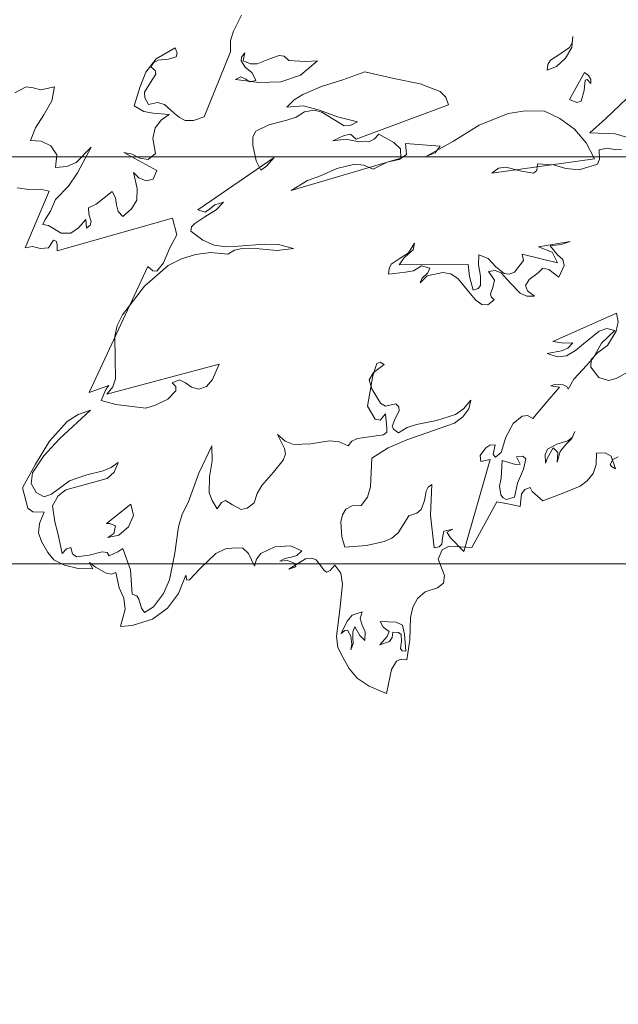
# Model space of a CAD drawing. Header units: millimetres. Extents: x -409347 to -76892, y 286088 to 1850972.
# Tile 5 of 256: x -311665 to -307249, y 415845 to 423104. Entities that reach past the tile are written whole.
import ezdxf

# ---------------------------------------------------------------- set-up
doc = ezdxf.new("R2010")
doc.units = ezdxf.units.MM
doc.linetypes.add('DGN Style 2', pattern=[3.08948, 1.853688, -1.235792])
for name, color, linetype, lineweight in [('a_drzewa 2', 7, 'Continuous', 0), ('A_P_WAND_BET_A_X', 25, 'Continuous', 0), ('A_P_WAND_BET_V_X', 131, 'DGN Style 2', 0), ('A_P_WAND_BET_X_X', 251, 'Continuous', 30)]:
    doc.layers.add(name, color=color, linetype=linetype, lineweight=lineweight)

msp = doc.modelspace()

# ---------------------------------------------------------------- linework, layer by layer
at = {"layer": 'a_drzewa 2'}
for p, q in [((-310088.3, 423019.6), (-310027.8, 423136.4)), ((-310108.8, 422950.3), (-310088.3, 423019.6)), ((-310110.6, 422867.9), (-310108.8, 422950.3)), ((-307584.5, 422981.2), (-307592.1, 422898.2)), ((-307589.3, 422933.7), (-307584.5, 422981.2)), ((-310658.4, 422815.1), (-310518.6, 422897.6)), ((-310518.6, 422897.6), (-310503.4, 422857.7)), ((-310304.5, 422387), (-310110.6, 422867.9)), ((-307679, 422849.7), (-307609.9, 422899.7)), ((-307592.1, 422898.2), (-307638.4, 422820.8)), ((-307609.9, 422899.7), (-307589.3, 422933.7)), ((-310735.3, 422717.4), (-310658.4, 422815.1)), ((-310642.9, 422804.7), (-310676.6, 422787.1)), ((-310567.3, 422814.1), (-310642.9, 422804.7)), ((-310509.9, 422830.7), (-310567.3, 422814.1)), ((-310503.4, 422857.7), (-310509.9, 422830.7)), ((-310031.4, 422801.2), (-310027.8, 422827.9)), ((-310000.9, 422753.8), (-310031.4, 422801.2)), ((-310027.8, 422827.9), (-310004.1, 422859.3)), ((-310004.1, 422859.3), (-310016.6, 422799.5)), ((-310016.6, 422799.5), (-309961.8, 422777.7)), ((-309912, 422779.1), (-309826.7, 422812.8)), ((-309826.7, 422812.8), (-309749.7, 422840)), ((-309749.7, 422840), (-309714, 422834.2)), ((-309714, 422834.2), (-309678.9, 422802)), ((-309678.9, 422802), (-309557.8, 422794.7)), ((-309467.1, 422799.5), (-309593.3, 422694.7)), ((-309557.8, 422794.7), (-309467.1, 422799.5)), ((-307769.6, 422774.3), (-307748.7, 422805.5)), ((-307748.7, 422805.5), (-307679, 422849.7)), ((-307638.4, 422820.8), (-307703.6, 422759.4)), ((-310676.6, 422787.1), (-310697.5, 422755.9)), ((-310697.5, 422755.9), (-310665.8, 422729.3)), ((-310665.8, 422729.3), (-310660.6, 422703.3)), ((-309950.2, 422711.2), (-310000.9, 422753.8)), ((-309961.8, 422777.7), (-309912, 422779.1)), ((-309119.5, 422720.5), (-309281.8, 422659.6)), ((-308903.7, 422671.4), (-309119.5, 422720.5)), ((-307774.8, 422732.7), (-307769.6, 422774.3)), ((-307703.6, 422759.4), (-307774.8, 422732.7)), ((-310778.6, 422605), (-310735.3, 422717.4)), ((-310660.6, 422703.3), (-310699.4, 422641.2)), ((-310072.4, 422662.5), (-310033.1, 422683.5)), ((-309900.2, 422642), (-310072.4, 422662.5)), ((-310033.1, 422683.5), (-310002.4, 422668.5)), ((-310002.4, 422668.5), (-309968.1, 422645)), ((-309968.1, 422645), (-309921.9, 422654.8)), ((-309921.9, 422654.8), (-309950.2, 422711.2)), ((-309739.1, 422647), (-309900.2, 422642)), ((-309593.3, 422694.7), (-309739.1, 422647)), ((-309281.8, 422659.6), (-309439.2, 422610.9)), ((-308709.4, 422632.2), (-308903.7, 422671.4)), ((-307609.3, 422514.8), (-307497.1, 422715.4)), ((-307492.1, 422657), (-307500.5, 422582.9)), ((-307497.1, 422715.4), (-307468.6, 422691.4)), ((-307478.1, 422664.1), (-307492.1, 422657)), ((-307452, 422634), (-307478.1, 422664.1)), ((-307468.6, 422691.4), (-307451.6, 422663.4)), ((-307451.6, 422663.4), (-307452, 422634)), ((-311700.6, 422564.3), (-311616.4, 422609.7)), ((-311616.4, 422609.7), (-311565.8, 422602.3)), ((-311565.8, 422602.3), (-311508.6, 422586.6)), ((-311508.6, 422586.6), (-311407.8, 422609.9)), ((-311407.8, 422609.9), (-311428.2, 422505.4)), ((-310819.8, 422469.3), (-310778.6, 422605)), ((-310699.4, 422641.2), (-310743.2, 422569.8)), ((-309439.2, 422610.9), (-309575.2, 422552.3)), ((-308563.4, 422574.2), (-308709.4, 422632.2)), ((-308521.7, 422533.7), (-308563.4, 422574.2)), ((-307500.5, 422582.9), (-307523.2, 422504.5)), ((-311428.2, 422505.4), (-311487.1, 422403.4)), ((-310743.2, 422569.8), (-310742.7, 422528.8)), ((-310742.7, 422528.8), (-310714.8, 422478.3)), ((-309639.6, 422514.4), (-309693.7, 422459.8)), ((-309575.2, 422552.3), (-309639.6, 422514.4)), ((-308502.2, 422476.6), (-308521.7, 422533.7)), ((-307554.5, 422493), (-307609.3, 422514.8)), ((-307523.2, 422504.5), (-307554.5, 422493)), ((-307344.4, 422372.9), (-307184.1, 422524.7)), ((-310748.8, 422428.3), (-310819.8, 422469.3)), ((-310714.8, 422478.3), (-310648.5, 422492.7)), ((-310648.5, 422492.7), (-310597.4, 422479.5)), ((-310597.4, 422479.5), (-310524.3, 422415.2)), ((-309693.7, 422459.8), (-309574.1, 422470.1)), ((-309574.1, 422470.1), (-309453.7, 422436.3)), ((-309491.8, 422436), (-309564.3, 422423.9)), ((-309434.9, 422423.2), (-309491.8, 422436)), ((-309453.7, 422436.3), (-309320.3, 422389)), ((-309182.8, 422224.4), (-308502.2, 422476.6)), ((-307934.1, 422431.2), (-308061.7, 422411.4)), ((-307792.9, 422428.6), (-307934.1, 422431.2)), ((-307679.7, 422376.5), (-307792.9, 422428.6)), ((-311487.1, 422403.4), (-311549.3, 422306.9)), ((-310679.9, 422413.7), (-310748.8, 422428.3)), ((-310561.7, 422406.1), (-310679.9, 422413.7)), ((-310664.9, 422306.2), (-310620, 422365.9)), ((-310620, 422365.9), (-310561.7, 422406.1)), ((-310524.3, 422415.2), (-310486.3, 422383.2)), ((-310486.3, 422383.2), (-310443.2, 422360.5)), ((-310443.2, 422360.5), (-310381.5, 422359.9)), ((-310381.5, 422359.9), (-310304.5, 422387)), ((-309694.2, 422362.8), (-309826.4, 422328)), ((-309625.7, 422386.3), (-309694.2, 422362.8)), ((-309564.3, 422423.9), (-309625.7, 422386.3)), ((-309348, 422369), (-309434.9, 422423.2)), ((-309270.6, 422322.7), (-309348, 422369)), ((-309320.3, 422389), (-309173.2, 422351.6)), ((-308061.7, 422411.4), (-308274.8, 422325.6)), ((-307573, 422297.5), (-307679.7, 422376.5)), ((-307458.9, 422269.1), (-307344.4, 422372.9)), ((-311549.3, 422306.9), (-311585.4, 422212.8)), ((-310681.7, 422228.4), (-310664.9, 422306.2)), ((-309826.4, 422328), (-309922.3, 422281.6)), ((-309226.6, 422323.5), (-309270.6, 422322.7)), ((-309173.2, 422351.6), (-309226.6, 422323.5)), ((-308274.8, 422325.6), (-308464.6, 422209.5)), ((-307485, 422196.3), (-307573, 422297.5)), ((-311585.4, 422212.8), (-311505.6, 422207.8)), ((-310663.5, 422118.3), (-310681.7, 422228.4)), ((-309945.3, 422241.5), (-309945.9, 422179.7)), ((-309922.3, 422281.6), (-309945.3, 422241.5)), ((-309354.9, 422209.7), (-309270.2, 422249.3)), ((-309259.2, 422223.8), (-309354.9, 422209.7)), ((-309270.2, 422249.3), (-309224, 422259.1)), ((-309172.3, 422204.8), (-309259.2, 422223.8)), ((-309224, 422259.1), (-309182.8, 422224.4)), ((-309050.6, 422224), (-309089.9, 422203)), ((-309015.4, 422259.3), (-309050.6, 422224)), ((-308904.4, 422198.3), (-309015.4, 422259.3)), ((-307273.2, 422261.5), (-307458.9, 422269.1)), ((-307074.4, 422205), (-307273.2, 422261.5)), ((-311505.6, 422207.8), (-311435, 422172.8)), ((-311435, 422172.8), (-311391.4, 422108.9)), ((-311248.3, 422050.6), (-311137.4, 422163)), ((-311137.4, 422163), (-311238.9, 421975)), ((-309945.9, 422179.7), (-309921.3, 422064.3)), ((-309089.9, 422203), (-309172.3, 422204.8)), ((-308856.4, 422152.4), (-308904.4, 422198.3)), ((-308853.3, 422082.2), (-308856.4, 422152.4)), ((-308564.2, 422171.6), (-308818.6, 422190.9)), ((-308818.6, 422190.9), (-308811.6, 422109.3)), ((-308464.6, 422209.5), (-308663.7, 422098.4)), ((-308601.1, 422121.4), (-308564.2, 422171.6)), ((-307425, 422078.1), (-307485, 422196.3)), ((-307328.9, 422156.8), (-307389.6, 422145.7)), ((-307389.6, 422145.7), (-307386.6, 422075.5)), ((-307266.1, 422144.5), (-307328.9, 422156.8)), ((-307225.3, 422148), (-307266.1, 422144.5)), ((-311391.4, 422108.9), (-311400.9, 422014.1)), ((-310652.7, 421992.9), (-310896.2, 422124.8)), ((-310896.2, 422124.8), (-310836.3, 422112.3)), ((-310836.3, 422112.3), (-310777.9, 422082.1)), ((-310777.9, 422082.1), (-310718.3, 422072.5)), ((-310718.3, 422072.5), (-310663.5, 422118.3)), ((-309788.2, 422087.4), (-310351.6, 421701.3)), ((-309844.4, 422023.8), (-309788.2, 422087.4)), ((-309661.7, 421845.5), (-308853.3, 422082.2)), ((-308864.3, 422072.4), (-308953.7, 422053)), ((-308811.6, 422109.3), (-308864.3, 422072.4)), ((-308663.7, 422098.4), (-308601.1, 422121.4)), ((-308182.8, 421972.1), (-307425, 422078.1)), ((-307386.6, 422075.5), (-307401.1, 422039)), ((-311400.9, 422014.1), (-311316.3, 422021.3)), ((-311316.3, 422021.3), (-311248.3, 422050.6)), ((-310679.6, 421928.9), (-310652.7, 421992.9)), ((-309921.3, 422064.3), (-309885.9, 421993.8)), ((-309885.9, 421993.8), (-309844.4, 422023.8)), ((-309325.8, 422006.5), (-309444.6, 421952.3)), ((-309193.4, 422038.4), (-309325.8, 422006.5)), ((-309125.3, 422032.5), (-309193.4, 422038.4)), ((-309058.1, 422003), (-309125.3, 422032.5)), ((-308953.7, 422053), (-309058.1, 422003)), ((-308133, 422008.7), (-308182.8, 421972.1)), ((-308077.9, 422016.3), (-308133, 422008.7)), ((-307963.8, 421987.9), (-308077.9, 422016.3)), ((-307845, 422042.1), (-307849.5, 421991.8)), ((-307726.8, 422034.6), (-307845, 422042.1)), ((-307636.3, 422007.1), (-307726.8, 422034.6)), ((-307538.6, 421997.8), (-307636.3, 422007.1)), ((-307401.1, 422039), (-307538.6, 421997.8)), ((-311238.9, 421975), (-311303.8, 421875.5)), ((-310797.1, 421860.1), (-310824.8, 421978.1)), ((-310824.8, 421978.1), (-310786.1, 421937.4)), ((-310786.1, 421937.4), (-310731.3, 421915.6)), ((-310731.3, 421915.6), (-310679.6, 421928.9)), ((-309444.6, 421952.3), (-309541.5, 421917.5)), ((-307874.3, 421972), (-307963.8, 421987.9)), ((-307849.5, 421991.8), (-307874.3, 421972)), ((-311598.7, 421853.2), (-311684.7, 421863.4)), ((-311513.6, 421854.6), (-311598.7, 421853.2)), ((-311447.7, 421839.6), (-311513.6, 421854.6)), ((-311303.8, 421875.5), (-311401.3, 421779)), ((-310801.5, 421774.5), (-310797.1, 421860.1)), ((-309541.5, 421917.5), (-309661.7, 421845.5)), ((-311623.5, 421422.1), (-311447.7, 421839.6)), ((-311401.3, 421779), (-311438.1, 421693.5)), ((-311101.5, 421742.9), (-310983.3, 421838.2)), ((-310983.3, 421838.2), (-310958.6, 421790.4)), ((-310958.6, 421790.4), (-310951.2, 421738.1)), ((-311158.1, 421717.5), (-311101.5, 421742.9)), ((-311154.1, 421670.8), (-311158.1, 421717.5)), ((-310951.2, 421738.1), (-310938.2, 421689.3)), ((-310902.9, 421654.1), (-310840, 421709.5)), ((-310840, 421709.5), (-310801.5, 421774.5)), ((-310297.3, 421685.4), (-310263.8, 421705.9)), ((-310263.8, 421705.9), (-310225.5, 421738.5)), ((-310225.5, 421738.5), (-310162.6, 421758.6)), ((-310162.6, 421758.6), (-310216.4, 421701.1)), ((-311476.9, 421631.5), (-311494.3, 421594.7)), ((-311438.1, 421693.5), (-311476.9, 421631.5)), ((-310537.4, 421641.3), (-311389.5, 421400.9)), ((-311230.7, 421570.3), (-311177.1, 421630.7)), ((-311177.1, 421630.7), (-311171.6, 421566.5)), ((-311137.7, 421616.4), (-311154.1, 421670.8)), ((-310938.2, 421689.3), (-310902.9, 421654.1)), ((-310506.3, 421517.6), (-310537.4, 421641.3)), ((-310300.2, 421649.9), (-310372.5, 421602.6)), ((-310351.6, 421701.3), (-310297.3, 421685.4)), ((-310216.4, 421701.1), (-310300.2, 421649.9)), ((-311494.3, 421594.7), (-311452.4, 421586.5)), ((-311452.4, 421586.5), (-311359.4, 421529.9)), ((-311288.9, 421530), (-311230.7, 421570.3)), ((-311171.6, 421566.5), (-311144.2, 421589.4)), ((-311144.2, 421589.4), (-311137.7, 421616.4)), ((-310396.8, 421577), (-310402.8, 421544.1)), ((-310372.5, 421602.6), (-310396.8, 421577)), ((-311359.4, 421529.9), (-311288.9, 421530)), ((-310556.9, 421422.2), (-310506.3, 421517.6)), ((-310402.8, 421544.1), (-310314.9, 421478.2)), ((-311571.5, 421432.4), (-311623.5, 421422.1)), ((-311511.4, 421417), (-311571.5, 421432.4)), ((-311453, 421421.9), (-311511.4, 421417)), ((-311416.7, 421477.9), (-311453, 421421.9)), ((-311395.5, 421470.9), (-311416.7, 421477.9)), ((-311387.7, 421448.1), (-311395.5, 421470.9)), ((-311389.5, 421400.9), (-311387.7, 421448.1)), ((-310603.3, 421312.5), (-310556.9, 421422.2)), ((-310314.9, 421478.2), (-310229.5, 421441.4)), ((-310229.5, 421441.4), (-310143.1, 421428.3)), ((-310143.1, 421428.3), (-310052.4, 421433.1)), ((-310024.7, 421417.8), (-310079.4, 421404.3)), ((-310052.4, 421433.1), (-309859.9, 421449.5)), ((-309898, 421414), (-310024.7, 421417.8)), ((-309764.8, 421401.9), (-309898, 421414)), ((-309859.9, 421449.5), (-309756.8, 421446.6)), ((-309645.7, 421417.9), (-309764.8, 421401.9)), ((-309756.8, 421446.6), (-309645.7, 421417.9)), ((-308796.6, 421384.8), (-308752.8, 421456.1)), ((-308752.8, 421456.1), (-308763.3, 421408.2)), ((-307836.6, 421428.7), (-307605, 421469.1)), ((-307736.4, 421390.3), (-307836.6, 421428.7)), ((-307670.6, 421445.9), (-307752, 421436)), ((-307752, 421436), (-307696.4, 421370.2)), ((-307605, 421469.1), (-307670.6, 421445.9)), ((-310470.7, 421341.5), (-310569.2, 421291.9)), ((-310367.6, 421373.8), (-310470.7, 421341.5)), ((-310254.1, 421386.4), (-310367.6, 421373.8)), ((-310129.9, 421376.5), (-310254.1, 421386.4)), ((-310079.4, 421404.3), (-310129.9, 421376.5)), ((-308924.5, 421300.4), (-308866.3, 421340.6)), ((-308866.3, 421340.6), (-308796.6, 421384.8)), ((-308831.5, 421346.5), (-308865.5, 421296.6)), ((-308793.2, 421379.2), (-308831.5, 421346.5)), ((-308763.3, 421408.2), (-308793.2, 421379.2)), ((-308280.7, 421296.7), (-308278.2, 421370.4)), ((-308278.2, 421370.4), (-308208.4, 421344)), ((-308208.4, 421344), (-308153.1, 421281.2)), ((-307948.5, 421328.1), (-307958.3, 421374.3)), ((-307958.3, 421374.3), (-307697.3, 421311.4)), ((-307697.3, 421311.4), (-307736.4, 421390.3)), ((-307696.4, 421370.2), (-307658.2, 421335.3)), ((-311153.1, 420354.6), (-310718.5, 421285)), ((-310569.2, 421291.9), (-310744.2, 421138.8)), ((-310718.5, 421285), (-310683.4, 421252.7)), ((-310653.8, 421249.4), (-310603.3, 421312.5)), ((-308944.8, 421228.1), (-308939.5, 421269.7)), ((-308939.5, 421269.7), (-308924.5, 421300.4)), ((-308865.5, 421296.6), (-308357.3, 421299)), ((-308700.4, 421290.2), (-308758.9, 421252.9)), ((-308640, 421271.8), (-308700.4, 421290.2)), ((-308654.8, 421238.3), (-308640, 421271.8)), ((-308357.3, 421299), (-308346.9, 421211.7)), ((-308264.8, 421212.9), (-308280.7, 421296.7)), ((-308153.1, 421281.2), (-308090.2, 421233.7)), ((-308014.6, 421243.1), (-307948.5, 421328.1)), ((-307805.6, 421272.7), (-307840.8, 421237.4)), ((-307760.6, 421261.9), (-307805.6, 421272.7)), ((-307648.6, 421292), (-307688.3, 421206.4)), ((-307658.2, 421335.3), (-307648.6, 421292)), ((-310683.4, 421252.7), (-310653.8, 421249.4)), ((-308819.6, 421241.8), (-308944.8, 421228.1)), ((-308758.9, 421252.9), (-308819.6, 421241.8)), ((-308658.6, 421214.4), (-308710, 421163)), ((-308710, 421163), (-308695.5, 421199.5)), ((-308695.5, 421199.5), (-308654.8, 421238.3)), ((-308543.2, 421239), (-308658.6, 421214.4)), ((-308483.6, 421229.4), (-308543.2, 421239)), ((-308430.5, 421192.8), (-308483.6, 421229.4)), ((-308346.9, 421211.7), (-308320.7, 421111.1)), ((-308264.8, 421145.3), (-308264.8, 421212.9)), ((-308156.7, 421254.4), (-308206, 421247.3)), ((-308206, 421247.3), (-308162.3, 421183.4)), ((-308114.1, 421237.5), (-308156.7, 421254.4)), ((-308046.1, 421164), (-308114.1, 421237.5)), ((-308090.2, 421233.7), (-308054.5, 421227.9)), ((-308054.5, 421227.9), (-308014.6, 421243.1)), ((-307840.8, 421237.4), (-307907.1, 421187.6)), ((-307688.3, 421206.4), (-307760.6, 421261.9)), ((-310744.2, 421138.8), (-310905.4, 420928.2)), ((-308342, 421085.8), (-308430.5, 421192.8)), ((-308320.7, 421111.1), (-308283.5, 421123.1)), ((-308283.5, 421123.1), (-308264.8, 421145.3)), ((-308175.3, 421129.4), (-308192, 421083.9)), ((-308162.3, 421183.4), (-308175.3, 421129.4)), ((-307972, 421088.1), (-308046.1, 421164)), ((-307907.1, 421187.6), (-307932.7, 421144.3)), ((-307932.7, 421144.3), (-307917.6, 421104.5)), ((-308299.6, 421036.5), (-308342, 421085.8)), ((-308192, 421083.9), (-308187.1, 421060.8)), ((-308187.1, 421060.8), (-308164.7, 421039.3)), ((-307923.1, 421065.8), (-307972, 421088.1)), ((-307867.2, 421064.7), (-307923.1, 421065.8)), ((-307917.6, 421104.5), (-307867.2, 421064.7)), ((-308255.8, 421005), (-308299.6, 421036.5)), ((-308211.5, 421002.9), (-308255.8, 421005)), ((-308164.7, 421039.3), (-308211.5, 421002.9)), ((-310905.4, 420928.2), (-310945.6, 420848.3)), ((-307732.9, 420732.4), (-307263, 420940.1)), ((-307263, 420940.1), (-307248.7, 420876.7)), ((-310945.6, 420848.3), (-310962.2, 420767.6)), ((-307248.7, 420876.7), (-307263.4, 420807.9)), ((-310962.2, 420767.6), (-310959.9, 420603.2)), ((-307389.8, 420808.8), (-307505.1, 420713.7)), ((-307332.7, 420828.4), (-307389.8, 420808.8)), ((-307373.3, 420719.1), (-307275.6, 420812.7)), ((-307275.6, 420812.7), (-307332.7, 420828.4)), ((-307263.4, 420807.9), (-307327.8, 420702.4)), ((-307649.5, 420719), (-307732.9, 420732.4)), ((-307585.1, 420721.6), (-307649.5, 420719)), ((-307620, 420683.3), (-307585.1, 420721.6)), ((-307505.1, 420713.7), (-307565.5, 420664.5)), ((-307434.4, 420608.1), (-307373.3, 420719.1)), ((-307327.8, 420702.4), (-307399.7, 420649.3)), ((-307772.4, 420643.8), (-307668.1, 420661.6)), ((-307696.7, 420618), (-307772.4, 420643.8)), ((-307629.9, 420626.6), (-307696.7, 420618)), ((-307668.1, 420661.6), (-307620, 420683.3)), ((-307565.5, 420664.5), (-307629.9, 420626.6)), ((-307399.7, 420649.3), (-307448.2, 420598.1)), ((-311022.8, 420342.2), (-310192.5, 420563.1)), ((-310959.9, 420603.2), (-310959.1, 420456.4)), ((-310192.5, 420563.1), (-310241.6, 420450.2)), ((-309059.8, 420477.9), (-309029.4, 420568.6)), ((-308975.9, 420561.4), (-309056, 420501.7)), ((-309029.4, 420568.6), (-309006.8, 420579.4)), ((-309006.8, 420579.4), (-308975.9, 420561.4)), ((-307509.5, 420525.3), (-307434.4, 420608.1)), ((-307448.2, 420598.1), (-307452.2, 420541.9)), ((-307452.2, 420541.9), (-307392.7, 420464.8)), ((-309099.5, 420254.1), (-309059.8, 420477.9)), ((-309056, 420501.7), (-309086.8, 420449.1)), ((-307577, 420454.9), (-307509.5, 420525.3)), ((-307265.8, 420458), (-307139.5, 420527.6)), ((-311007.8, 420408.1), (-311153.1, 420354.6)), ((-311028.7, 420377), (-311007.8, 420408.1)), ((-310977.4, 420396), (-311022.8, 420342.2)), ((-310959.1, 420456.4), (-310977.4, 420396)), ((-310485.5, 420449.9), (-310539.4, 420427.7)), ((-310539.4, 420427.7), (-310513.5, 420400.5)), ((-310513.5, 420400.5), (-310513.7, 420368.1)), ((-310442.4, 420427.1), (-310485.5, 420449.9)), ((-310398.5, 420395.6), (-310442.4, 420427.1)), ((-310287.2, 420399.3), (-310344.3, 420379.7)), ((-310241.6, 420450.2), (-310287.2, 420399.3)), ((-309086.8, 420449.1), (-309066.4, 420383.3)), ((-307787.6, 420272.3), (-307683.6, 420395.8)), ((-307746.1, 420405.1), (-307717.4, 420413.5)), ((-307683.6, 420395.8), (-307746.1, 420405.1)), ((-307717.4, 420413.5), (-307655.7, 420412.9)), ((-307655.7, 420412.9), (-307628.2, 420400.5)), ((-307628.2, 420400.5), (-307617.7, 420380.9)), ((-307617.7, 420380.9), (-307577, 420454.9)), ((-307392.7, 420464.8), (-307320.5, 420444.5)), ((-307320.5, 420444.5), (-307265.8, 420458)), ((-311063, 420297.6), (-311028.7, 420377)), ((-310513.7, 420368.1), (-310573.1, 420307.2)), ((-310344.3, 420379.7), (-310398.5, 420395.6)), ((-309066.4, 420383.3), (-309004.4, 420276.9)), ((-310954.5, 420265.8), (-311063, 420297.6)), ((-310734.9, 420240.5), (-310954.5, 420265.8)), ((-310663.2, 420261.3), (-310734.9, 420240.5)), ((-310573.1, 420307.2), (-310663.2, 420261.3)), ((-309041.4, 420159.2), (-309099.5, 420254.1)), ((-309004.4, 420276.9), (-308967.2, 420253.7)), ((-308967.2, 420253.7), (-308889.4, 420272.1)), ((-308889.4, 420272.1), (-308867, 420250.5)), ((-308389.7, 420235.5), (-308336.4, 420298.8)), ((-308336.4, 420298.8), (-308351.6, 420235.8)), ((-307878.3, 420164.7), (-307787.6, 420272.3)), ((-311142.1, 420226.2), (-311370.7, 420012.7)), ((-311314.1, 420141), (-311233.2, 420192)), ((-311233.2, 420192), (-311142.1, 420226.2)), ((-308965.4, 420198), (-309005.4, 420150.5)), ((-308956.4, 420093), (-308965.4, 420198)), ((-308864.5, 420221.3), (-308894.8, 420162.9)), ((-308867, 420250.5), (-308864.5, 420221.3)), ((-308590.9, 420147.8), (-308450.7, 420192.1)), ((-308450.7, 420192.1), (-308389.7, 420235.5)), ((-308351.6, 420235.8), (-308396.4, 420176.1)), ((-308024.8, 420125.7), (-307959, 420181.2)), ((-307959, 420181.2), (-307918.2, 420184.7)), ((-307918.2, 420184.7), (-307878.3, 420164.7)), ((-311445.8, 419997.5), (-311314.1, 420141)), ((-309005.4, 420150.5), (-309041.4, 420159.2)), ((-308894.8, 420162.9), (-308916.3, 420105.2)), ((-308514.2, 420110.2), (-308807.9, 420005.8)), ((-308806.9, 420097), (-308738.4, 420120.4)), ((-308738.4, 420120.4), (-308590.9, 420147.8)), ((-308457.1, 420129.8), (-308514.2, 420110.2)), ((-308396.4, 420176.1), (-308457.1, 420129.8)), ((-308078.1, 420027.1), (-308024.8, 420125.7)), ((-309710.5, 419943.2), (-309763.2, 420044.5)), ((-309763.2, 420044.5), (-309706.2, 419996.5)), ((-309068.6, 420030.5), (-308981.6, 420043.8)), ((-308981.6, 420043.8), (-308956.8, 420063.6)), ((-308956.8, 420063.6), (-308956.4, 420093)), ((-308916.3, 420105.2), (-308905.6, 420082.6)), ((-308905.6, 420082.6), (-308871.2, 420059.1)), ((-308871.2, 420059.1), (-308806.9, 420097)), ((-307570.3, 420067.6), (-307592.3, 420015.8)), ((-307590.1, 420024.8), (-307570.3, 420067.6)), ((-311548.7, 419827.1), (-311445.8, 419997.5)), ((-311370.7, 420012.7), (-311486.4, 419888.3)), ((-310344.1, 419759.7), (-310246.8, 419962)), ((-310246.8, 419962), (-310246.1, 419850.4)), ((-309706.2, 419996.5), (-309645.4, 419972.3)), ((-309645.4, 419972.3), (-309516.5, 419977.5)), ((-309516.5, 419977.5), (-309380.2, 419997.9)), ((-309380.2, 419997.9), (-309309.2, 419992.3)), ((-309309.2, 419992.3), (-309242, 419962.8)), ((-309242, 419962.8), (-309215.6, 419997.3)), ((-309215.6, 419997.3), (-309173.1, 420015.7)), ((-309173.1, 420015.7), (-309068.6, 420030.5)), ((-308807.9, 420005.8), (-308946.8, 419946.9)), ((-308226.9, 419946.8), (-308196.3, 419967)), ((-308196.3, 419967), (-308158.4, 419970.3)), ((-308158.4, 419970.3), (-308172.9, 419898.5)), ((-308112.4, 419912.5), (-308078.1, 420027.1)), ((-307770.8, 419938.8), (-307703.3, 419973.9)), ((-307703.3, 419973.9), (-307620.2, 419998.7)), ((-307635.5, 419970.9), (-307678.1, 419920.3)), ((-307592.3, 420015.8), (-307635.5, 419970.9)), ((-307620.2, 419998.7), (-307590.1, 420024.8)), ((-311486.4, 419888.3), (-311569.7, 419763.6)), ((-309720.7, 419857.2), (-309703.8, 419899.7)), ((-309703.8, 419899.7), (-309710.5, 419943.2)), ((-308946.8, 419946.9), (-309066.8, 419872)), ((-308269.1, 419890.3), (-308226.9, 419946.8)), ((-308262.5, 419846.8), (-308269.1, 419890.3)), ((-308172.9, 419898.5), (-308153.6, 419879.6)), ((-308153.6, 419879.6), (-308112.4, 419912.5)), ((-307788, 419899.1), (-307770.8, 419938.8)), ((-307785.4, 419834.7), (-307788, 419899.1)), ((-307730.5, 419948.1), (-307771.2, 419874.1)), ((-307695.2, 419912.9), (-307730.5, 419948.1)), ((-307678.1, 419920.3), (-307700.8, 419841.9)), ((-307700.8, 419841.9), (-307695.2, 419912.9)), ((-307409.7, 419908), (-307411.5, 419825.6)), ((-307345.3, 419910.6), (-307409.7, 419908)), ((-307302, 419884.9), (-307345.3, 419910.6)), ((-311645.3, 419651.3), (-311548.7, 419827.1)), ((-310991.2, 419801.3), (-310938.5, 419838.2)), ((-310938.5, 419838.2), (-310967.8, 419768.1)), ((-310246.1, 419850.4), (-310265.5, 419734.1)), ((-309792.5, 419768.7), (-309720.7, 419857.2)), ((-309066.8, 419872), (-309078, 419659.5)), ((-308387.9, 419183.7), (-308193.2, 419861.5)), ((-308193.2, 419861.5), (-308262.5, 419846.8)), ((-308113.9, 419724.3), (-308104.4, 419854.4)), ((-308104.4, 419854.4), (-308007.9, 419824.5)), ((-308007.9, 419824.5), (-307972.9, 419827.5)), ((-308000.9, 419880.9), (-307954.3, 419884.9)), ((-307972.9, 419827.5), (-308000.9, 419880.9)), ((-307954.3, 419884.9), (-307932.1, 419866.2)), ((-307932.1, 419866.2), (-307949.2, 419791.3)), ((-307771.2, 419874.1), (-307785.4, 419834.7)), ((-307411.5, 419825.6), (-307435.2, 419758.9)), ((-307288.3, 419862.5), (-307308.6, 419825.5)), ((-307308.6, 419825.5), (-307298.4, 419808.8)), ((-307270.6, 419793.5), (-307302, 419884.9)), ((-307248.7, 419880.6), (-307288.3, 419862.5)), ((-311569.7, 419763.6), (-311580.5, 419683.3)), ((-311297.3, 419704.6), (-311168.8, 419747.9)), ((-311168.8, 419747.9), (-311048, 419778.8)), ((-311048, 419778.8), (-310991.2, 419801.3)), ((-310967.8, 419768.1), (-311019.7, 419722.5)), ((-310422.7, 419544.4), (-310344.1, 419759.7)), ((-309878.1, 419670.3), (-309792.5, 419768.7)), ((-307949.2, 419791.3), (-307993.2, 419687.6)), ((-307435.2, 419758.9), (-307477.6, 419705.3)), ((-307298.4, 419808.8), (-307270.6, 419793.5)), ((-311580.5, 419683.3), (-311542.7, 419619)), ((-311429.8, 419605.1), (-311297.3, 419704.6)), ((-311171.8, 419680.1), (-311323.9, 419637.7)), ((-311019.7, 419722.5), (-311171.8, 419680.1)), ((-310265.5, 419734.1), (-310267.2, 419616.5)), ((-309914.2, 419611.4), (-309878.1, 419670.3)), ((-308651.8, 419657.7), (-308624.1, 419677.7)), ((-308624.1, 419677.7), (-308634, 419450.6)), ((-308126.4, 419664.5), (-308113.9, 419724.3)), ((-307993.2, 419687.6), (-308013.6, 419583)), ((-307477.6, 419705.3), (-307530, 419665.6)), ((-311606.1, 419501.9), (-311645.3, 419651.3)), ((-311542.7, 419619), (-311484, 419585.8)), ((-311484, 419585.8), (-311429.8, 419605.1)), ((-311323.9, 419637.7), (-311381.9, 419594.5)), ((-310267.2, 419616.5), (-310244.7, 419559.6)), ((-309934.7, 419542.1), (-309914.2, 419611.4)), ((-309078, 419659.5), (-309098, 419584.3)), ((-308678.5, 419558.5), (-308666.8, 419627.1)), ((-308666.8, 419627.1), (-308651.8, 419657.7)), ((-308115.1, 419600.8), (-308126.4, 419664.5)), ((-308098.5, 419578.7), (-308115.1, 419600.8)), ((-307962.9, 419608), (-307972.6, 419516)), ((-307939.1, 419639.4), (-307962.9, 419608)), ((-307899.3, 419654.5), (-307939.1, 419639.4)), ((-307885.1, 419626.4), (-307899.3, 419654.5)), ((-307805.7, 419556.8), (-307885.1, 419626.4)), ((-307663.4, 419610.1), (-307805.7, 419556.8)), ((-307530, 419665.6), (-307663.4, 419610.1)), ((-311381.9, 419594.5), (-311422.6, 419520.5)), ((-311023.6, 419390.1), (-310844.7, 419531.8)), ((-310844.7, 419531.8), (-310825.8, 419448.2)), ((-310465.3, 419458.5), (-310422.7, 419544.4)), ((-310244.7, 419559.6), (-310207.2, 419498.2)), ((-310207.2, 419498.2), (-310175.9, 419544.9)), ((-310175.9, 419544.9), (-310147.7, 419559.1)), ((-310147.7, 419559.1), (-310095.1, 419528.3)), ((-310095.1, 419528.3), (-310030.4, 419492.8)), ((-309987.1, 419502.3), (-309934.7, 419542.1)), ((-309098, 419584.3), (-309145.5, 419521.5)), ((-308702.2, 419491.8), (-308678.5, 419558.5)), ((-308145.8, 419548.2), (-308328.6, 419212.3)), ((-308050.5, 419532.9), (-308145.8, 419548.2)), ((-308076.8, 419565.9), (-308098.5, 419578.7)), ((-308013.6, 419583), (-308076.8, 419565.9)), ((-307972.6, 419516), (-308050.5, 419532.9)), ((-311568.6, 419475.7), (-311606.1, 419501.9)), ((-311483.3, 419474.2), (-311568.6, 419475.7)), ((-311520, 419388.8), (-311483.3, 419474.2)), ((-311422.6, 419520.5), (-311406.5, 419401.5)), ((-310492.5, 419365.1), (-310465.3, 419458.5)), ((-310030.4, 419492.8), (-309987.1, 419502.3)), ((-309283.7, 419453.8), (-309296.9, 419402.7)), ((-309257.8, 419494.2), (-309283.7, 419453.8)), ((-309212.8, 419518.6), (-309257.8, 419494.2)), ((-309145.5, 419521.5), (-309212.8, 419518.6)), ((-308795.2, 419445.6), (-308735.2, 419465.5)), ((-308735.2, 419465.5), (-308702.2, 419491.8)), ((-311526, 419320.7), (-311520, 419388.8)), ((-311406.5, 419401.5), (-311384.7, 419318.1)), ((-311000, 419389.2), (-311023.6, 419390.1)), ((-310957.4, 419372.3), (-311000, 419389.2)), ((-310825.8, 419448.2), (-310862.8, 419365.7)), ((-309296.9, 419402.7), (-309287.5, 419291.9)), ((-308872.7, 419321.5), (-308795.2, 419445.6)), ((-308634, 419450.6), (-308607.5, 419209)), ((-311503, 419258), (-311526, 419320.7)), ((-311384.7, 419318.1), (-311351.3, 419168.2)), ((-311014.6, 419285.1), (-310970.2, 419315.4)), ((-310970.2, 419315.4), (-310957.4, 419372.3)), ((-310862.8, 419365.7), (-310933.9, 419303.8)), ((-310520.1, 419171.7), (-310492.5, 419365.1)), ((-308919.3, 419282.2), (-308872.7, 419321.5)), ((-308546.4, 419284.8), (-308535.8, 419332.7)), ((-308535.8, 419332.7), (-308469.5, 419347.2)), ((-308469.5, 419347.2), (-308514.6, 419325.7)), ((-308514.6, 419325.7), (-308487.6, 419283.9)), ((-311457.8, 419176.7), (-311503, 419258)), ((-310933.9, 419303.8), (-311014.6, 419285.1)), ((-309287.5, 419291.9), (-309266.1, 419214.4)), ((-309105.7, 419228.1), (-308975.9, 419256.8)), ((-308975.9, 419256.8), (-308919.3, 419282.2)), ((-308570.1, 419218.1), (-308551.2, 419237.3)), ((-308551.2, 419237.3), (-308546.4, 419284.8)), ((-308487.6, 419283.9), (-308387.9, 419183.7)), ((-311412, 419121.8), (-311457.8, 419176.7)), ((-311351.3, 419168.2), (-311319, 419203.3)), ((-311319, 419203.3), (-311287.4, 419211.8)), ((-311287.4, 419211.8), (-311274.7, 419165.9)), ((-311274.7, 419165.9), (-311246.5, 419144.8)), ((-311153.4, 419155.7), (-311055.7, 419181.7)), ((-311055.7, 419181.7), (-311019.9, 419176)), ((-311019.9, 419176), (-311006, 419150.7)), ((-311006, 419150.7), (-310940.9, 419179.8)), ((-310940.9, 419179.8), (-310905, 419206.4)), ((-310905, 419206.4), (-310847.3, 419046.8)), ((-310559, 418974.5), (-310520.1, 419171.7)), ((-310217.1, 419168.3), (-310334.1, 419058.3)), ((-310146.7, 419203.7), (-310217.1, 419168.3)), ((-310076.7, 419209.7), (-310146.7, 419203.7)), ((-310017.9, 419208.8), (-310076.7, 419209.7)), ((-309976.2, 419168.3), (-310017.9, 419208.8)), ((-309932.9, 419075), (-309976.2, 419168.3)), ((-309885, 419167.3), (-309916.8, 419126.4)), ((-309783.5, 419217.1), (-309885, 419167.3)), ((-309666.6, 419224.2), (-309783.5, 419217.1)), ((-309584.1, 419187.2), (-309666.6, 419224.2)), ((-309619.5, 419154.7), (-309584.1, 419187.2)), ((-309266.1, 419214.4), (-309105.7, 419228.1)), ((-308607.5, 419209), (-308570.1, 419218.1)), ((-308547.7, 419196.5), (-308576.9, 419126.4)), ((-308496.9, 419221.4), (-308547.7, 419196.5)), ((-308328.6, 419212.3), (-308496.9, 419221.4)), ((-311335.1, 419081.4), (-311412, 419121.8)), ((-311246.5, 419144.8), (-311153.4, 419155.7)), ((-311104.8, 419068.8), (-311148.9, 419103.2)), ((-311148.9, 419103.2), (-311124.2, 419055.4)), ((-309916.8, 419126.4), (-309932.9, 419075)), ((-309745.1, 419111.7), (-309708.7, 419132.4)), ((-309689.7, 419116.4), (-309745.1, 419111.7)), ((-309708.7, 419132.4), (-309662.5, 419142.3)), ((-309641, 419097.1), (-309689.7, 419116.4)), ((-309555.5, 419127.9), (-309678.3, 419052.8)), ((-309662.5, 419142.3), (-309619.5, 419154.7)), ((-309626.8, 419068.9), (-309641, 419097.1)), ((-309509.1, 419134.8), (-309555.5, 419127.9)), ((-309478.7, 419122.7), (-309509.1, 419134.8)), ((-309435.7, 419067.6), (-309478.7, 419122.7)), ((-308576.9, 419126.4), (-308531.4, 419006.9)), ((-311233.1, 419057.8), (-311335.1, 419081.4)), ((-311124.2, 419055.4), (-311233.1, 419057.8)), ((-311027.4, 419022.5), (-311104.8, 419068.8)), ((-310988.7, 419017), (-311027.4, 419022.5)), ((-310954.5, 419028.8), (-310988.7, 419017)), ((-310930.1, 418916.3), (-310954.5, 419028.8)), ((-310847.3, 419046.8), (-310835, 418868.6)), ((-310334.1, 419058.3), (-310412.2, 418975.3)), ((-309678.3, 419052.8), (-309626.8, 419068.9)), ((-309418.9, 419042.6), (-309435.7, 419067.6)), ((-309400.2, 419029.5), (-309418.9, 419042.6)), ((-309374.9, 419043.5), (-309400.2, 419029.5)), ((-309340, 419081.7), (-309374.9, 419043.5)), ((-309296.8, 419023.7), (-309340, 419081.7)), ((-309284, 418942.5), (-309296.8, 419023.7)), ((-310603.3, 418873.7), (-310559, 418974.5)), ((-310438.5, 419008.3), (-310494.6, 418874.2)), ((-310432.3, 418970.6), (-310438.5, 419008.3)), ((-310412.2, 418975.3), (-310432.3, 418970.6)), ((-308538.4, 418950.5), (-308582.3, 418914.4)), ((-308531.4, 419006.9), (-308538.4, 418950.5)), ((-310897.1, 418839.8), (-310930.1, 418916.3)), ((-310677.2, 418776.3), (-310603.3, 418873.7)), ((-310494.6, 418874.2), (-310573.4, 418764.6)), ((-309303, 418752.8), (-309284, 418942.5)), ((-308673.9, 418886), (-308731.4, 418837)), ((-308582.3, 418914.4), (-308673.9, 418886)), ((-310887.2, 418758.3), (-310897.1, 418839.8)), ((-310835, 418868.6), (-310801.6, 418856.7)), ((-310801.6, 418856.7), (-310784.8, 418831.7)), ((-310784.8, 418831.7), (-310767.4, 418765.6)), ((-308731.4, 418837), (-308764.1, 418772.5)), ((-310920.3, 418629.2), (-310887.2, 418758.3)), ((-310767.4, 418765.6), (-310744, 418732.4)), ((-310744, 418732.4), (-310677.2, 418776.3)), ((-310573.4, 418764.6), (-310684.1, 418684.6)), ((-309327.6, 418559.7), (-309303, 418752.8)), ((-309211.5, 418713.7), (-309137.2, 418737.6)), ((-309137.2, 418737.6), (-309153.6, 418689.2)), ((-308764.1, 418772.5), (-308781.2, 418697.6)), ((-310684.1, 418684.6), (-310835.7, 418636.4)), ((-309293.9, 418577.3), (-309248.9, 418669.3)), ((-309248.9, 418669.3), (-309211.5, 418713.7)), ((-309153.6, 418689.2), (-309137.7, 418640.6)), ((-309004.8, 418666.7), (-308886.8, 418662.1)), ((-308983.5, 418624.4), (-309004.8, 418666.7)), ((-308886.8, 418662.1), (-308840.8, 418639.6)), ((-308781.2, 418697.6), (-308787.6, 418532.5)), ((-310835.7, 418636.4), (-310920.3, 418629.2)), ((-309266.5, 418600.2), (-309293.9, 418577.3)), ((-309246.1, 418602), (-309266.5, 418600.2)), ((-309221.9, 418560), (-309246.1, 418602)), ((-309192.4, 418627.1), (-309206.9, 418590.6)), ((-309206.9, 418590.6), (-309206.3, 418549.6)), ((-309154.5, 418562.8), (-309192.4, 418627.1)), ((-309137.7, 418640.6), (-309115.7, 418589.6)), ((-309115.7, 418589.6), (-309119.2, 418527.6)), ((-308939.7, 418592.9), (-308983.5, 418624.4)), ((-308954.2, 418556.4), (-308939.7, 418592.9)), ((-308912.9, 418589.4), (-308918.2, 418547.8)), ((-308871.6, 418587), (-308912.9, 418589.4)), ((-308849.7, 418571.3), (-308871.6, 418587)), ((-308840.8, 418639.6), (-308826.4, 418573.3)), ((-309317.5, 418475.4), (-309327.6, 418559.7)), ((-309213.7, 418499), (-309221.9, 418560)), ((-309206.3, 418549.6), (-309205.5, 418505.6)), ((-309119.2, 418527.6), (-309154.5, 418562.8)), ((-309007.8, 418496), (-308954.2, 418556.4)), ((-308936.4, 418519.8), (-309007.8, 418496)), ((-308918.2, 418547.8), (-308936.4, 418519.8)), ((-308855.5, 418467.9), (-308848.4, 418521.4)), ((-308848.4, 418521.4), (-308849.7, 418571.3)), ((-308826.4, 418573.3), (-308815.6, 418447.8)), ((-308787.6, 418532.5), (-308810.1, 418383.7)), ((-309282.1, 418405), (-309317.5, 418475.4)), ((-309205.5, 418505.6), (-309221.9, 418457.1)), ((-309221.9, 418457.1), (-309213.7, 418499)), ((-308842.4, 418451.4), (-308855.5, 418467.9)), ((-308815.6, 418447.8), (-308842.4, 418451.4)), ((-309236.9, 418323.6), (-309282.1, 418405)), ((-308885.7, 418374.2), (-308921.6, 418312.4)), ((-308851.7, 418388.9), (-308885.7, 418374.2)), ((-308810.1, 418383.7), (-308851.7, 418388.9)), ((-309174.8, 418249.6), (-309236.9, 418323.6)), ((-308921.6, 418312.4), (-308959.3, 418135.8)), ((-309087.4, 418189.5), (-309174.8, 418249.6)), ((-308959.3, 418135.8), (-309087.4, 418189.5))]:
    msp.add_line(p, q, dxfattribs=at)
at = {"layer": 'A_P_WAND_BET_A_X', "ltscale": 0.01}
msp.add_line((-298998.4, 422092.6), (-313998.4, 422092.6), dxfattribs=at)
at = {"layer": 'A_P_WAND_BET_A_X', "ltscale": 0.01, "extrusion": (0, 0, -1)}
msp.add_line((-313998.4, 419092.6), (-296998.4, 419092.6), dxfattribs=at)
at = {"layer": 'A_P_WAND_BET_A_X', "ltscale": 0.01}
msp.add_3dface([(-409346.6, 1850971.6), (-87526.5, 1850971.6), (-87526.5, 286087.9), (-409346.6, 286087.9)], dxfattribs=at)
at = {"layer": 'A_P_WAND_BET_V_X'}
msp.add_3dface([(-346399.5, 477353.8), (-346399.5, 342353.8), (-171399.5, 342353.8), (-171399.5, 477353.8)], dxfattribs=at)
at = {"layer": 'A_P_WAND_BET_X_X', "ltscale": 0.01}
msp.add_open_spline([(-293498.4, 411825.1), (-293803.1, 411874.6), (-294571.9, 411918.1), (-298733.2, 412236.4), (-316204.9, 413188.5), (-322697.3, 413918.9), (-346399.5, 417604.3)], degree=3, knots=[0, 0, 0, 0, 0.167779, 0.472602, 0.777424, 1, 1, 1, 1], dxfattribs=at)

doc.saveas('drawing.dxf')
